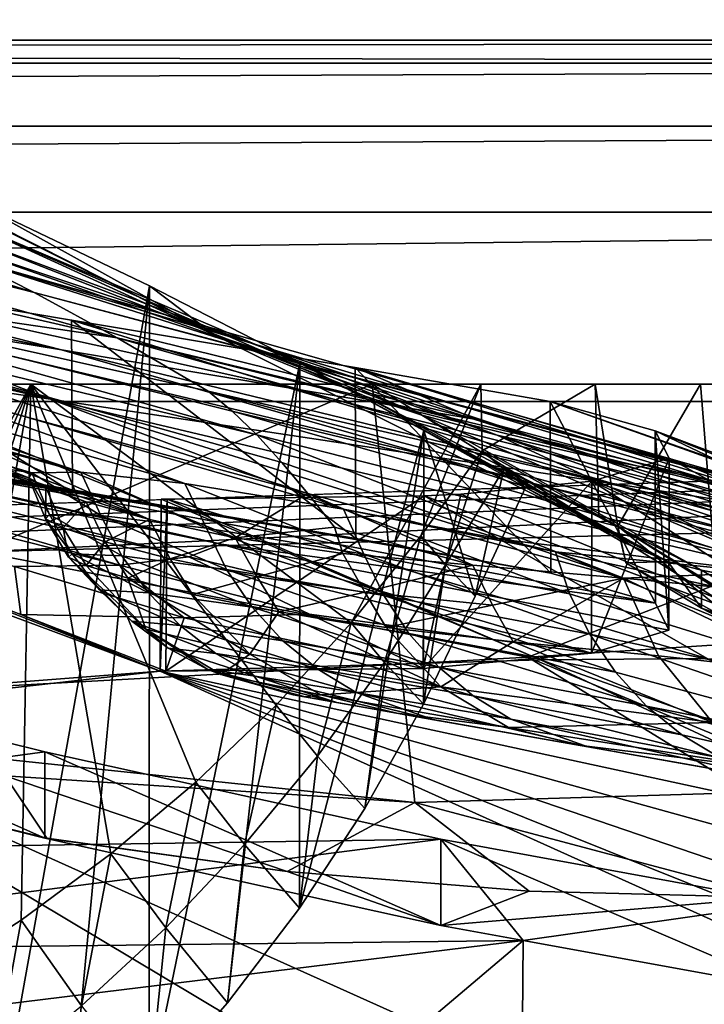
# Model space of a CAD drawing. Header units: metres. Extents: x 0 to 1004, y -708 to 0.
# Tile 94 of 118: x 760 to 800, y -87 to -30. Entities that reach past the tile are written whole.
import ezdxf

# ---------------------------------------------------------------- set-up
doc = ezdxf.new("R2010")
doc.units = ezdxf.units.M

msp = doc.modelspace()

# ---------------------------------------------------------------- linework, layer by layer
at = {"layer": 'top'}
for points in [[(987.022156, -4.297202, 2063.059814), (17.022282, -4.297202, 2063.059814), (953.022278, -31.297201, 2063.059814)], [(953.022278, -31.297201, 2063.059814), (17.022282, -4.297202, 2063.059814), (51.022282, -31.297201, 2063.059814)], [(987.022156, -4.297202, 163.059692), (51.022282, -31.297201, 163.059692), (17.022282, -4.297202, 163.059692)], [(953.022278, -31.297201, 163.059692), (51.022282, -31.297201, 163.059692), (987.022156, -4.297202, 163.059692)], [(953.022278, -31.297201, 2063.059814), (51.022282, -31.297201, 2063.059814), (948.022217, -32.636967, 2063.059814)], [(51.022282, -31.297201, 2063.059814), (56.022282, -32.636948, 2063.059814), (948.022217, -32.636967, 2063.059814)], [(51.022282, -31.297201, 163.059692), (953.022278, -31.297201, 163.059692), (56.022282, -32.636948, 163.059692)], [(953.022278, -31.297201, 163.059692), (948.022217, -32.636967, 163.059692), (56.022282, -32.636948, 163.059692)], [(717.441284, -32.29874, 1788.746826), (712.058899, -33.475651, 1720.82019), (760.910706, -45.967007, 1719.404785)], [(717.441284, -32.29874, 1788.746826), (760.910706, -45.967007, 1719.404785), (756.909912, -43.943707, 1787.032593)], [(948.022217, -32.636967, 2063.059814), (56.022282, -32.636948, 2063.059814), (59.682533, -36.297203, 2063.059814)], [(56.022282, -32.636948, 163.059692), (948.022217, -32.636967, 163.059692), (59.682533, -36.297203, 163.059692)], [(948.022217, -32.636967, 2063.059814), (59.682533, -36.297203, 2063.059814), (944.362, -36.297272, 2063.059814)], [(948.022217, -32.636967, 163.059692), (944.362, -36.297272, 163.059692), (59.682533, -36.297203, 163.059692)], [(709.432007, -35.651112, 1652.407471), (765.727905, -48.597263, 1651.354126), (712.058899, -33.475651, 1720.82019)], [(712.058899, -33.475651, 1720.82019), (765.727905, -48.597263, 1651.354126), (760.910706, -45.967007, 1719.404785)], [(746.243896, -35.762718, 1923.442993), (745.094238, -35.276363, 1923.057129), (771.400757, -48.435558, 1923.057129)], [(771.400757, -48.435558, 1923.057129), (745.094238, -35.276363, 1923.057129), (756.607178, -41.688202, 1888.990845)], [(709.432007, -35.651112, 1652.407471), (740.404114, -44.88121, 1583.197998), (765.727905, -48.597263, 1651.354126)], [(757.51178, -40.746387, 1927.94043), (746.243896, -35.762718, 1923.442993), (771.400757, -48.435558, 1923.057129)], [(59.682533, -36.297203, 2063.059814), (61.022282, -41.297203, 2063.059814), (944.362, -36.297272, 2063.059814)], [(59.682533, -36.297203, 163.059692), (944.362, -36.297272, 163.059692), (61.022282, -41.297203, 163.059692)], [(944.362, -36.297272, 2063.059814), (61.022282, -41.297203, 2063.059814), (943.022278, -41.297325, 2063.059814)], [(944.362, -36.297272, 163.059692), (943.022278, -41.297325, 163.059692), (61.022282, -41.297203, 163.059692)], [(718.063965, -40.163826, 1184.84082), (762.497375, -49.293964, 1133.013428), (748.242615, -46.954472, 1172.596802)], [(718.063965, -40.163826, 1184.84082), (741.610413, -43.977139, 1130.210693), (762.497375, -49.293964, 1133.013428)], [(757.51178, -40.746387, 1927.94043), (767.61676, -45.582615, 1933.354736), (757.502014, -101.787735, 1963.180786)], [(771.400757, -48.435558, 1923.057129), (767.61676, -45.582615, 1933.354736), (757.51178, -40.746387, 1927.94043)], [(61.022282, -41.297203, 2063.059814), (61.022282, -51.297203, 2063.059814), (943.022278, -41.297325, 2063.059814)], [(61.022282, -41.297203, 163.059692), (943.022278, -41.297325, 163.059692), (61.022282, -51.297203, 163.059692)], [(943.022278, -41.297325, 2063.059814), (61.022282, -51.297203, 2063.059814), (943.0224, -51.297203, 2063.059814)], [(943.022278, -41.297325, 163.059692), (943.0224, -51.297203, 163.059692), (61.022282, -51.297203, 163.059692)], [(755.897217, -42.32835, 1854.946777), (783.37793, -53.071621, 1853.910034), (756.607178, -41.688202, 1888.990845)], [(780.147888, -51.995384, 1888.391846), (771.400757, -48.435558, 1923.057129), (756.607178, -41.688202, 1888.990845)], [(783.37793, -53.071621, 1853.910034), (780.147888, -51.995384, 1888.391846), (756.607178, -41.688202, 1888.990845)], [(755.994507, -43.071709, 1820.951904), (787.800049, -54.248127, 1819.666382), (755.897217, -42.32835, 1854.946777)], [(787.800049, -54.248127, 1819.666382), (783.37793, -53.071621, 1853.910034), (755.897217, -42.32835, 1854.946777)], [(735.05719, -44.928917, 1212.714966), (761.858826, -52.156536, 1213.285645), (723.078674, -43.143353, 1253.334106)], [(761.858826, -52.156536, 1213.285645), (751.791199, -50.696526, 1253.903687), (723.078674, -43.143353, 1253.334106)], [(756.909912, -43.943707, 1787.032593), (793.411438, -55.526642, 1785.716309), (755.994507, -43.071709, 1820.951904)], [(793.411438, -55.526642, 1785.716309), (787.800049, -54.248127, 1819.666382), (755.994507, -43.071709, 1820.951904)], [(763.080444, -47.569607, 1074.731201), (741.610413, -43.977139, 1130.210693), (763.129517, -57.581982, 1074.585938)], [(763.129517, -57.581982, 1074.585938), (741.610413, -43.977139, 1130.210693), (741.66449, -54.001461, 1130.086304)], [(741.610413, -43.977139, 1130.210693), (775.685974, -51.495747, 1093.067871), (762.497375, -49.293964, 1133.013428)], [(741.610413, -43.977139, 1130.210693), (763.080444, -47.569607, 1074.731201), (775.685974, -51.495747, 1093.067871)], [(807.453247, -58.353043, 1718.626953), (800.206299, -56.892742, 1752.115479), (756.909912, -43.943707, 1787.032593)], [(800.206299, -56.892742, 1752.115479), (793.411438, -55.526642, 1785.716309), (756.909912, -43.943707, 1787.032593)], [(760.910706, -45.967007, 1719.404785), (807.453247, -58.353043, 1718.626953), (756.909912, -43.943707, 1787.032593)], [(761.858826, -52.156536, 1213.285645), (735.05719, -44.928917, 1212.714966), (748.242615, -46.954472, 1172.596802)], [(740.404114, -44.88121, 1583.197998), (771.017395, -51.70158, 1582.861694), (765.727905, -48.597263, 1651.354126)], [(772.414856, -52.854492, 1565.738892), (771.017395, -51.70158, 1582.861694), (740.404114, -44.88121, 1583.197998)], [(742.361572, -46.633362, 1548.88855), (773.843323, -54.224449, 1548.64856), (740.404114, -44.88121, 1583.197998)], [(740.404114, -44.88121, 1583.197998), (773.843323, -54.224449, 1548.64856), (772.414856, -52.854492, 1565.738892)], [(767.61676, -45.582615, 1933.354736), (762.702515, -97.285484, 1961.762451), (757.502014, -101.787735, 1963.180786)], [(762.702515, -97.285484, 1961.762451), (767.61676, -45.582615, 1933.354736), (767.587891, -92.429283, 1960.39209)], [(767.61676, -45.582615, 1933.354736), (776.344055, -50.067833, 1939.578003), (767.587891, -92.429283, 1960.39209)], [(776.344055, -50.067833, 1939.578003), (767.61676, -45.582615, 1933.354736), (771.400757, -48.435558, 1923.057129)], [(760.910706, -45.967007, 1719.404785), (765.727905, -48.597263, 1651.354126), (820.408936, -61.705971, 1650.949707)], [(760.910706, -45.967007, 1719.404785), (820.408936, -61.705971, 1650.949707), (807.453247, -58.353043, 1718.626953)], [(727.407227, -46.566498, 1377.620605), (760.779724, -56.451195, 1363.350952), (759.254089, -56.206722, 1377.620605)], [(734.442688, -47.939056, 1336.105835), (763.617065, -56.394814, 1323.249268), (727.407227, -46.566498, 1377.620605)], [(763.617065, -56.394814, 1323.249268), (760.779724, -56.451195, 1363.350952), (727.407227, -46.566498, 1377.620605)], [(773.843323, -54.224449, 1548.64856), (742.361572, -46.633362, 1548.88855), (775.304993, -55.840778, 1531.606323)], [(775.304993, -55.840778, 1531.606323), (742.361572, -46.633362, 1548.88855), (776.805237, -57.651718, 1514.609497)], [(742.361572, -46.633362, 1548.88855), (744.759827, -48.929192, 1514.677612), (776.805237, -57.651718, 1514.609497)], [(711.2771, -49.040684, 1064.451416), (763.129517, -57.581982, 1074.585938), (699.571045, -47.229668, 1103.389648)], [(763.129517, -57.581982, 1074.585938), (741.66449, -54.001461, 1130.086304), (699.571045, -47.229668, 1103.389648)], [(748.242615, -46.954472, 1172.596802), (762.497375, -49.293964, 1133.013428), (784.112244, -55.510082, 1133.190552)], [(784.112244, -55.510082, 1133.190552), (761.858826, -52.156536, 1213.285645), (748.242615, -46.954472, 1172.596802)], [(734.442688, -47.939056, 1336.105835), (742.611328, -49.302872, 1294.853638), (763.617065, -56.394814, 1323.249268)], [(779.555115, -50.326237, 1017.522827), (763.080444, -47.569607, 1074.731201), (779.595703, -60.265884, 1017.353943)], [(779.595703, -60.265884, 1017.353943), (763.080444, -47.569607, 1074.731201), (763.129517, -57.581982, 1074.585938)], [(763.080444, -47.569607, 1074.731201), (786.601196, -53.351181, 1052.348145), (775.685974, -51.495747, 1093.067871)], [(763.080444, -47.569607, 1074.731201), (779.555115, -50.326237, 1017.522827), (786.601196, -53.351181, 1052.348145)], [(765.727905, -48.597263, 1651.354126), (771.017395, -51.70158, 1582.861694), (801.338684, -58.688065, 1582.638794)], [(765.727905, -48.597263, 1651.354126), (826.119202, -63.470844, 1616.799805), (820.408936, -61.705971, 1650.949707)], [(765.727905, -48.597263, 1651.354126), (801.338684, -58.688065, 1582.638794), (826.119202, -63.470844, 1616.799805)], [(797.716309, -61.599205, 1923.057129), (776.344055, -50.067833, 1939.578003), (771.400757, -48.435558, 1923.057129)], [(797.716309, -61.599205, 1923.057129), (771.400757, -48.435558, 1923.057129), (780.147888, -51.995384, 1888.391846)], [(763.129517, -57.581982, 1074.585938), (711.2771, -49.040684, 1064.451416), (721.325439, -50.517731, 1024.996826)], [(776.805237, -57.651718, 1514.609497), (744.759827, -48.929192, 1514.677612), (772.578247, -60.217842, 1462.661743)], [(744.759827, -48.929192, 1514.677612), (767.598328, -59.145065, 1443.214478), (772.578247, -60.217842, 1462.661743)], [(767.598328, -59.145065, 1443.214478), (744.759827, -48.929192, 1514.677612), (747.628784, -51.554573, 1480.545166)], [(742.611328, -49.302872, 1294.853638), (769.665955, -57.066994, 1283.510132), (763.617065, -56.394814, 1323.249268)], [(742.611328, -49.302872, 1294.853638), (751.791199, -50.696526, 1253.903687), (769.665955, -57.066994, 1283.510132)], [(762.497375, -49.293964, 1133.013428), (794.503662, -57.067486, 1093.067627), (784.112244, -55.510082, 1133.190552)], [(762.497375, -49.293964, 1133.013428), (775.685974, -51.495747, 1093.067871), (794.503662, -57.067486, 1093.067627)], [(767.587891, -92.429283, 1960.39209), (776.344055, -50.067833, 1939.578003), (772.134888, -87.238998, 1959.083374)], [(776.344055, -50.067833, 1939.578003), (776.321167, -81.736237, 1957.849854), (772.134888, -87.238998, 1959.083374)], [(776.344055, -50.067833, 1939.578003), (783.538574, -53.976646, 1946.485718), (776.321167, -81.736237, 1957.849854)], [(797.716309, -61.599205, 1923.057129), (783.538574, -53.976646, 1946.485718), (776.344055, -50.067833, 1939.578003)], [(790.890869, -52.290176, 959.046448), (779.555115, -50.326237, 1017.522827), (790.918884, -62.276775, 958.859253)], [(790.918884, -62.276775, 958.859253), (779.555115, -50.326237, 1017.522827), (779.595703, -60.265884, 1017.353943)], [(779.555115, -50.326237, 1017.522827), (808.902405, -59.367256, 1012.84137), (786.601196, -53.351181, 1052.348145)], [(808.902405, -59.367256, 1012.84137), (779.555115, -50.326237, 1017.522827), (812.974304, -60.161057, 972.966064)], [(779.555115, -50.326237, 1017.522827), (790.890869, -52.290176, 959.046448), (812.974304, -60.161057, 972.966064)], [(779.595703, -60.265884, 1017.353943), (721.325439, -50.517731, 1024.996826), (729.685303, -51.72514, 985.123596)], [(779.595703, -60.265884, 1017.353943), (763.129517, -57.581982, 1074.585938), (721.325439, -50.517731, 1024.996826)], [(751.791199, -50.696526, 1253.903687), (778.881531, -58.553448, 1244.406616), (769.665955, -57.066994, 1283.510132)], [(761.858826, -52.156536, 1213.285645), (778.881531, -58.553448, 1244.406616), (751.791199, -50.696526, 1253.903687)], [(943.0224, -51.297203, 163.059692), (277.758484, -51.297203, 197.247162), (61.022282, -51.297203, 163.059692)], [(61.022282, -51.297203, 2063.059814), (549.258301, -51.297203, 2034.755859), (943.0224, -51.297203, 2063.059814)], [(318.295654, -51.297203, 203.297897), (277.758484, -51.297203, 197.247162), (943.0224, -51.297203, 163.059692)], [(358.151459, -51.297203, 212.02446), (318.295654, -51.297203, 203.297897), (943.0224, -51.297203, 163.059692)], [(397.064728, -51.297203, 223.321609), (358.151459, -51.297203, 212.02446), (943.0224, -51.297203, 163.059692)], [(443.377686, -51.297203, 236.582306), (397.064728, -51.297203, 223.321609), (943.0224, -51.297203, 163.059692)], [(943.0224, -51.297203, 163.059692), (490.952606, -51.297203, 246.445267), (443.377686, -51.297203, 236.582306)], [(539.405396, -51.297203, 252.752304), (490.952606, -51.297203, 246.445267), (943.0224, -51.297203, 163.059692)], [(588.328918, -51.297203, 255.404053), (539.405396, -51.297203, 252.752304), (943.0224, -51.297203, 163.059692)], [(549.258301, -51.297203, 2034.755859), (602.337036, -51.297203, 2034.728882), (943.0224, -51.297203, 2063.059814)], [(943.0224, -51.297203, 163.059692), (637.313232, -51.297203, 254.363144), (588.328918, -51.297203, 255.404053)], [(943.0224, -51.297203, 2063.059814), (602.337036, -51.297203, 2034.728882), (655.353516, -51.297203, 2032.160278)], [(685.947266, -51.297203, 249.653427), (637.313232, -51.297203, 254.363144), (943.0224, -51.297203, 163.059692)], [(655.353516, -51.297203, 2032.160278), (708.186218, -51.297203, 2027.056274), (943.0224, -51.297203, 2063.059814)], [(733.820923, -51.297203, 241.360825), (685.947266, -51.297203, 249.653427), (943.0224, -51.297203, 163.059692)], [(708.186218, -51.297203, 2027.056274), (737.240173, -94.204414, 2015.506226), (760.713928, -51.297203, 2019.428223)], [(708.186218, -51.297203, 2027.056274), (862.392761, -51.297203, 2038.440186), (943.0224, -51.297203, 2063.059814)], [(862.392761, -51.297203, 2038.440186), (708.186218, -51.297203, 2027.056274), (836.737122, -51.297203, 2031.672485)], [(708.186218, -51.297203, 2027.056274), (760.713928, -51.297203, 2019.428223), (836.737122, -51.297203, 2031.672485)], [(733.820923, -51.297203, 241.360825), (780.545044, -51.297203, 229.630814), (735.272705, -70.554436, 248.217865)], [(943.0224, -51.297203, 163.059692), (780.545044, -51.297203, 229.630814), (733.820923, -51.297203, 241.360825)], [(780.545044, -51.297203, 229.630814), (783.015381, -75.6007, 238.124619), (735.272705, -70.554436, 248.217865)], [(737.240173, -94.204414, 2015.506226), (743.235779, -91.824478, 2015.021729), (760.713928, -51.297203, 2019.428223)], [(760.713928, -51.297203, 2019.428223), (743.235779, -91.824478, 2015.021729), (749.069336, -89.060997, 2014.598511)], [(749.069336, -89.060997, 2014.598511), (754.715881, -85.92485, 2014.241577), (760.713928, -51.297203, 2019.428223)], [(754.715881, -85.92485, 2014.241577), (760.151123, -82.428772, 2013.955811), (760.713928, -51.297203, 2019.428223)], [(760.713928, -51.297203, 2019.428223), (760.151123, -82.428772, 2013.955811), (765.35144, -78.587074, 2013.746094)], [(765.35144, -78.587074, 2013.746094), (770.294189, -74.415947, 2013.617188), (760.713928, -51.297203, 2019.428223)], [(770.294189, -74.415947, 2013.617188), (774.957764, -69.933228, 2013.573486), (760.713928, -51.297203, 2019.428223)], [(760.713928, -51.297203, 2019.428223), (774.957764, -69.933228, 2013.573486), (779.321777, -65.158386, 2013.619019)], [(760.713928, -51.297203, 2019.428223), (779.321777, -65.158386, 2013.619019), (786.863586, -51.297203, 2015.060181)], [(836.737122, -51.297203, 2031.672485), (760.713928, -51.297203, 2019.428223), (811.779785, -51.297203, 2022.664429)], [(760.713928, -51.297203, 2019.428223), (799.624268, -51.297203, 2017.341675), (811.779785, -51.297203, 2022.664429)], [(760.713928, -51.297203, 2019.428223), (786.863586, -51.297203, 2015.060181), (799.624268, -51.297203, 2017.341675)], [(779.321777, -65.158386, 2013.619019), (783.367188, -60.112446, 2013.757446), (786.863586, -51.297203, 2015.060181)], [(783.015381, -75.6007, 238.124619), (780.545044, -51.297203, 229.630814), (817.914978, -74.55439, 229.076157)], [(780.545044, -51.297203, 229.630814), (816.19873, -51.297203, 220.787033), (817.914978, -74.55439, 229.076157)], [(816.19873, -51.297203, 220.787033), (780.545044, -51.297203, 229.630814), (943.0224, -51.297203, 163.059692)], [(786.863586, -51.297203, 2015.060181), (783.367188, -60.112446, 2013.757446), (786.941162, -55.153843, 2014.128418)], [(786.863586, -51.297203, 2015.060181), (786.941162, -55.153843, 2014.128418), (793.499023, -51.297203, 2015.060791)], [(786.863586, -51.297203, 2015.060181), (793.499023, -51.297203, 2015.060791), (799.624268, -51.297203, 2017.341675)], [(786.941162, -55.153843, 2014.128418), (793.717163, -58.921768, 2013.7323), (793.499023, -51.297203, 2015.060791)], [(793.499023, -51.297203, 2015.060791), (793.717163, -58.921768, 2013.7323), (794.824585, -59.538193, 2013.626343)], [(793.499023, -51.297203, 2015.060791), (794.824585, -59.538193, 2013.626343), (799.624268, -51.297203, 2017.341675)], [(794.824585, -59.538193, 2013.626343), (800.56604, -63.061146, 2015.491943), (799.624268, -51.297203, 2017.341675)], [(799.624268, -51.297203, 2017.341675), (800.56604, -63.061146, 2015.491943), (811.779785, -51.297203, 2022.664429)], [(790.918884, -62.276775, 958.859253), (729.685303, -51.72514, 985.123596), (736.333557, -52.755619, 944.93689)], [(790.918884, -62.276775, 958.859253), (779.595703, -60.265884, 1017.353943), (729.685303, -51.72514, 985.123596)], [(751.005249, -53.68557, 1446.27063), (767.598328, -59.145065, 1443.214478), (747.628784, -51.554573, 1480.545166)], [(771.017395, -51.70158, 1582.861694), (803.22406, -60.248592, 1565.545044), (801.338684, -58.688065, 1582.638794)], [(803.22406, -60.248592, 1565.545044), (771.017395, -51.70158, 1582.861694), (772.414856, -52.854492, 1565.738892)], [(775.685974, -51.495747, 1093.067871), (802.913025, -58.358707, 1052.348145), (794.503662, -57.067486, 1093.067627)], [(775.685974, -51.495747, 1093.067871), (786.601196, -53.351181, 1052.348145), (802.913025, -58.358707, 1052.348145)], [(799.686707, -62.090588, 1905.191284), (797.716309, -61.599205, 1923.057129), (780.147888, -51.995384, 1888.391846)], [(799.686707, -62.090588, 1905.191284), (780.147888, -51.995384, 1888.391846), (783.37793, -53.071621, 1853.910034)], [(805.285461, -62.432255, 1133.317383), (761.858826, -52.156536, 1213.285645), (784.112244, -55.510082, 1133.190552)], [(805.285461, -62.432255, 1133.317383), (788.027527, -60.302612, 1213.752441), (761.858826, -52.156536, 1213.285645)], [(788.027527, -60.302612, 1213.752441), (778.881531, -58.553448, 1244.406616), (761.858826, -52.156536, 1213.285645)], [(796.989136, -53.993275, 899.786133), (790.890869, -52.290176, 959.046448), (797.000977, -64.013077, 899.581177)], [(797.000977, -64.013077, 899.581177), (790.890869, -52.290176, 959.046448), (790.918884, -62.276775, 958.859253)], [(812.974304, -60.161057, 972.966064), (790.890869, -52.290176, 959.046448), (815.138672, -60.826324, 932.830017)], [(815.138672, -60.826324, 932.830017), (790.890869, -52.290176, 959.046448), (796.989136, -53.993275, 899.786133)], [(741.253906, -53.692429, 904.544983), (790.918884, -62.276775, 958.859253), (736.333557, -52.755619, 944.93689)], [(805.057922, -62.163986, 1548.503784), (803.22406, -60.248592, 1565.545044), (772.414856, -52.854492, 1565.738892)], [(773.843323, -54.224449, 1548.64856), (805.057922, -62.163986, 1548.503784), (772.414856, -52.854492, 1565.738892)], [(808.704651, -63.87117, 1851.678223), (783.37793, -53.071621, 1853.910034), (787.800049, -54.248127, 1819.666382)], [(808.704651, -63.87117, 1851.678223), (799.686707, -62.090588, 1905.191284), (783.37793, -53.071621, 1853.910034)], [(771.788513, -60.593124, 824.541199), (797.000977, -64.013077, 899.581177), (741.253906, -53.692429, 904.544983)], [(797.000977, -64.013077, 899.581177), (790.918884, -62.276775, 958.859253), (741.253906, -53.692429, 904.544983)], [(771.788513, -60.593124, 824.541199), (741.253906, -53.692429, 904.544983), (744.436707, -54.542381, 864.055786)], [(751.005249, -53.68557, 1446.27063), (754.881592, -55.133194, 1411.917114), (761.588684, -57.281834, 1403.522949)], [(761.588684, -57.281834, 1403.522949), (763.929626, -58.118324, 1423.473755), (751.005249, -53.68557, 1446.27063)], [(763.929626, -58.118324, 1423.473755), (767.598328, -59.145065, 1443.214478), (751.005249, -53.68557, 1446.27063)], [(786.601196, -53.351181, 1052.348145), (808.902405, -59.367256, 1012.84137), (802.913025, -58.358707, 1052.348145)], [(805.057922, -62.163986, 1548.503784), (773.843323, -54.224449, 1548.64856), (795.155518, -62.557411, 1518.440308)], [(795.155518, -62.557411, 1518.440308), (773.843323, -54.224449, 1548.64856), (775.304993, -55.840778, 1531.606323)], [(783.538574, -53.976646, 1946.485718), (780.125061, -75.944313, 1956.705322), (776.321167, -81.736237, 1957.849854)], [(783.538574, -53.976646, 1946.485718), (783.526184, -69.888634, 1955.662476), (780.125061, -75.944313, 1956.705322)], [(786.535828, -63.611874, 1954.724487), (783.526184, -69.888634, 1955.662476), (783.538574, -53.976646, 1946.485718)], [(789.45343, -57.3004, 1953.801392), (786.535828, -63.611874, 1954.724487), (783.538574, -53.976646, 1946.485718)], [(789.45343, -57.3004, 1953.801392), (783.538574, -53.976646, 1946.485718), (797.716309, -61.599205, 1923.057129)], [(810.511719, -61.282627, 1785.20874), (787.800049, -54.248127, 1819.666382), (793.411438, -55.526642, 1785.716309)], [(820.780945, -65.836235, 1804.11438), (787.800049, -54.248127, 1819.666382), (810.511719, -61.282627, 1785.20874)], [(820.780945, -65.836235, 1804.11438), (808.704651, -63.87117, 1851.678223), (787.800049, -54.248127, 1819.666382)], [(797.799133, -55.583595, 840.215332), (796.989136, -53.993275, 899.786133), (797.791748, -65.586647, 839.992737)], [(797.791748, -65.586647, 839.992737), (796.989136, -53.993275, 899.786133), (797.000977, -64.013077, 899.581177)], [(797.799133, -55.583595, 840.215332), (813.679321, -61.955173, 852.218384), (796.989136, -53.993275, 899.786133)], [(813.679321, -61.955173, 852.218384), (815.392517, -61.432545, 892.542175), (796.989136, -53.993275, 899.786133)], [(796.989136, -53.993275, 899.786133), (815.392517, -61.432545, 892.542175), (815.138672, -60.826324, 932.830017)], [(771.788513, -60.593124, 824.541199), (744.436707, -54.542381, 864.055786), (745.879944, -55.283981, 823.579956)], [(768.21875, -67.975395, 662.96106), (734.570801, -55.455761, 663.290466), (408.947021, -95.601303, 662.239807)], [(734.570801, -55.455761, 663.290466), (768.21875, -67.975395, 662.96106), (751.681519, -61.485157, 664.055603)], [(745.879944, -55.283981, 823.579956), (745.590942, -55.866978, 783.22937), (769.885498, -61.315819, 783.922974)], [(769.885498, -61.315819, 783.922974), (771.788513, -60.593124, 824.541199), (745.879944, -55.283981, 823.579956)], [(754.881592, -55.133194, 1411.917114), (760.587891, -56.728645, 1383.452637), (761.588684, -57.281834, 1403.522949)], [(754.881592, -55.133194, 1411.917114), (759.254089, -56.206722, 1377.620605), (760.587891, -56.728645, 1383.452637)], [(786.941162, -55.153843, 2014.128418), (783.367188, -60.112446, 2013.757446), (784.799622, -61.797253, 1984.22937)], [(788.196777, -56.226685, 1983.977295), (786.941162, -55.153843, 2014.128418), (784.799622, -61.797253, 1984.22937)], [(786.941162, -55.153843, 2014.128418), (788.196777, -56.226685, 1983.977295), (793.717163, -58.921768, 2013.7323)], [(743.591064, -56.202286, 743.115723), (765.866699, -61.798752, 743.548645), (745.590942, -55.866978, 783.22937)], [(745.590942, -55.866978, 783.22937), (765.866699, -61.798752, 743.548645), (769.885498, -61.315819, 783.922974)], [(776.805237, -57.651718, 1514.609497), (795.155518, -62.557411, 1518.440308), (775.304993, -55.840778, 1531.606323)], [(784.112244, -55.510082, 1133.190552), (794.503662, -57.067486, 1093.067627), (813.042725, -63.19453, 1093.053711)], [(813.042725, -63.19453, 1093.053711), (805.285461, -62.432255, 1133.317383), (784.112244, -55.510082, 1133.190552)], [(793.313293, -56.917015, 780.801819), (797.799133, -55.583595, 840.215332), (793.284607, -66.923149, 780.563843)], [(793.284607, -66.923149, 780.563843), (797.799133, -55.583595, 840.215332), (797.791748, -65.586647, 839.992737)], [(793.313293, -56.917015, 780.801819), (810.016663, -62.372509, 811.969238), (797.799133, -55.583595, 840.215332)], [(819.908936, -62.827682, 1751.761719), (793.411438, -55.526642, 1785.716309), (800.206299, -56.892742, 1752.115479)], [(819.908936, -62.827682, 1751.761719), (810.511719, -61.282627, 1785.20874), (793.411438, -55.526642, 1785.716309)], [(810.016663, -62.372509, 811.969238), (813.679321, -61.955173, 852.218384), (797.799133, -55.583595, 840.215332)], [(743.591064, -56.202286, 743.115723), (759.768005, -61.8899, 703.548523), (765.866699, -61.798752, 743.548645)], [(759.254089, -56.206722, 1377.620605), (760.779724, -56.451195, 1363.350952), (760.587891, -56.728645, 1383.452637)], [(760.587891, -56.728645, 1383.452637), (760.779724, -56.451195, 1363.350952), (761.805115, -58.871666, 1361.850342)], [(760.779724, -56.451195, 1363.350952), (763.617065, -56.394814, 1323.249268), (764.77301, -58.914837, 1321.369629)], [(761.805115, -58.871666, 1361.850342), (760.779724, -56.451195, 1363.350952), (764.77301, -58.914837, 1321.369629)], [(764.77301, -58.914837, 1321.369629), (763.617065, -56.394814, 1323.249268), (770.914978, -59.66568, 1281.870605)], [(763.617065, -56.394814, 1323.249268), (769.665955, -57.066994, 1283.510132), (770.914978, -59.66568, 1281.870605)], [(784.799622, -61.797253, 1984.22937), (786.535828, -63.611874, 1954.724487), (788.196777, -56.226685, 1983.977295)], [(786.535828, -63.611874, 1954.724487), (789.45343, -57.3004, 1953.801392), (788.196777, -56.226685, 1983.977295)], [(788.196777, -56.226685, 1983.977295), (794.824585, -59.538193, 2013.626343), (793.717163, -58.921768, 2013.7323)], [(794.824585, -59.538193, 2013.626343), (788.196777, -56.226685, 1983.977295), (794.998047, -60.414738, 1968.671021)], [(788.196777, -56.226685, 1983.977295), (789.45343, -57.3004, 1953.801392), (794.998047, -60.414738, 1968.671021)], [(761.588684, -57.281834, 1403.522949), (760.587891, -56.728645, 1383.452637), (761.573792, -59.107494, 1382.483154)], [(761.573792, -59.107494, 1382.483154), (760.587891, -56.728645, 1383.452637), (761.805115, -58.871666, 1361.850342)], [(770.914978, -59.66568, 1281.870605), (769.665955, -57.066994, 1283.510132), (780.063293, -61.16893, 1243.535156)], [(769.665955, -57.066994, 1283.510132), (778.881531, -58.553448, 1244.406616), (780.063293, -61.16893, 1243.535156)], [(785.690552, -57.68528, 732.452759), (793.313293, -56.917015, 780.801819), (783.511902, -67.803291, 721.762634)], [(783.511902, -67.803291, 721.762634), (793.313293, -56.917015, 780.801819), (793.284607, -66.923149, 780.563843)], [(793.313293, -56.917015, 780.801819), (785.690552, -57.68528, 732.452759), (810.209473, -67.669052, 732.452759)], [(810.209473, -67.669052, 732.452759), (818.689697, -68.53994, 771.273438), (793.313293, -56.917015, 780.801819)], [(818.689697, -68.53994, 771.273438), (810.016663, -62.372509, 811.969238), (793.313293, -56.917015, 780.801819)], [(794.503662, -57.067486, 1093.067627), (819.103577, -63.779926, 1052.348145), (813.042725, -63.19453, 1093.053711)], [(794.503662, -57.067486, 1093.067627), (802.913025, -58.358707, 1052.348145), (819.103577, -63.779926, 1052.348145)], [(762.599976, -59.630737, 1403.303833), (761.588684, -57.281834, 1403.522949), (761.573792, -59.107494, 1382.483154)], [(763.929626, -58.118324, 1423.473755), (761.588684, -57.281834, 1403.522949), (762.599976, -59.630737, 1403.303833)], [(768.630127, -57.975071, 664.318176), (783.565247, -57.779778, 722.013611), (768.549927, -67.975311, 664.056641)], [(783.565247, -57.779778, 722.013611), (783.511902, -67.803291, 721.762634), (768.549927, -67.975311, 664.056641)], [(783.565247, -57.779778, 722.013611), (768.630127, -57.975071, 664.318176), (800.000366, -67.228729, 697.49408)], [(776.805237, -57.651718, 1514.609497), (772.578247, -60.217842, 1462.661743), (778.349548, -59.602291, 1497.650635)], [(778.349548, -59.602291, 1497.650635), (786.387939, -61.812653, 1500.363037), (776.805237, -57.651718, 1514.609497)], [(786.387939, -61.812653, 1500.363037), (795.155518, -62.557411, 1518.440308), (776.805237, -57.651718, 1514.609497)], [(783.565247, -57.779778, 722.013611), (785.690552, -57.68528, 732.452759), (783.511902, -67.803291, 721.762634)], [(785.690552, -57.68528, 732.452759), (783.565247, -57.779778, 722.013611), (810.209473, -67.669052, 732.452759)], [(783.565247, -57.779778, 722.013611), (800.000366, -67.228729, 697.49408), (810.209473, -67.669052, 732.452759)], [(794.998047, -60.414738, 1968.671021), (789.45343, -57.3004, 1953.801392), (797.716309, -61.599205, 1923.057129)], [(765.036377, -60.441742, 1423.728882), (763.929626, -58.118324, 1423.473755), (762.599976, -59.630737, 1403.303833)], [(767.598328, -59.145065, 1443.214478), (763.929626, -58.118324, 1423.473755), (765.036377, -60.441742, 1423.728882)], [(768.293518, -57.97612, 663.22467), (768.630127, -57.975071, 664.318176), (768.21875, -67.975395, 662.96106)], [(768.630127, -57.975071, 664.318176), (768.549927, -67.975311, 664.056641), (768.21875, -67.975395, 662.96106)], [(768.21875, -67.975395, 662.96106), (790.320801, -67.302071, 662.980286), (768.293518, -57.97612, 663.22467)], [(768.630127, -57.975071, 664.318176), (768.293518, -57.97612, 663.22467), (790.320801, -67.302071, 662.980286)], [(768.630127, -57.975071, 664.318176), (790.320801, -67.302071, 662.980286), (800.000366, -67.228729, 697.49408)], [(761.805115, -58.871666, 1361.850342), (763.105896, -61.15377, 1362.023926), (761.573792, -59.107494, 1382.483154)], [(764.77301, -58.914837, 1321.369629), (766.009033, -61.265743, 1321.799438), (761.805115, -58.871666, 1361.850342)], [(766.009033, -61.265743, 1321.799438), (763.105896, -61.15377, 1362.023926), (761.805115, -58.871666, 1361.850342)], [(770.914978, -59.66568, 1281.870605), (772.090698, -62.058434, 1282.41394), (764.77301, -58.914837, 1321.369629)], [(772.090698, -62.058434, 1282.41394), (766.009033, -61.265743, 1321.799438), (764.77301, -58.914837, 1321.369629)], [(780.063293, -61.16893, 1243.535156), (778.881531, -58.553448, 1244.406616), (792.016357, -63.46743, 1206.520142)], [(778.881531, -58.553448, 1244.406616), (791.189514, -61.03545, 1206.216675), (792.016357, -63.46743, 1206.520142)], [(791.189514, -61.03545, 1206.216675), (778.881531, -58.553448, 1244.406616), (788.027527, -60.302612, 1213.752441)], [(763.105896, -61.15377, 1362.023926), (762.89563, -61.34824, 1382.452271), (761.573792, -59.107494, 1382.483154)], [(761.573792, -59.107494, 1382.483154), (762.89563, -61.34824, 1382.452271), (762.599976, -59.630737, 1403.303833)], [(768.814209, -61.438858, 1443.690063), (767.598328, -59.145065, 1443.214478), (765.036377, -60.441742, 1423.728882)], [(772.578247, -60.217842, 1462.661743), (767.598328, -59.145065, 1443.214478), (768.814209, -61.438858, 1443.690063)], [(762.89563, -61.34824, 1382.452271), (763.922668, -61.819164, 1403.027344), (762.599976, -59.630737, 1403.303833)], [(762.599976, -59.630737, 1403.303833), (763.922668, -61.819164, 1403.027344), (765.036377, -60.441742, 1423.728882)], [(780.063293, -61.16893, 1243.535156), (781.214172, -63.570755, 1244.071899), (770.914978, -59.66568, 1281.870605)], [(781.214172, -63.570755, 1244.071899), (772.090698, -62.058434, 1282.41394), (770.914978, -59.66568, 1281.870605)], [(772.578247, -60.217842, 1462.661743), (778.850159, -61.120083, 1481.739746), (778.349548, -59.602291, 1497.650635)], [(778.349548, -59.602291, 1497.650635), (778.850159, -61.120083, 1481.739746), (786.387939, -61.812653, 1500.363037)], [(800.56604, -63.061146, 2015.491943), (794.824585, -59.538193, 2013.626343), (809.478699, -68.825943, 1960.049561)], [(809.478699, -68.825943, 1960.049561), (794.824585, -59.538193, 2013.626343), (802.234253, -65.528801, 1959.880737)], [(794.824585, -59.538193, 2013.626343), (795.286743, -61.681187, 1959.304321), (802.234253, -65.528801, 1959.880737)], [(795.286743, -61.681187, 1959.304321), (794.824585, -59.538193, 2013.626343), (794.998047, -60.414738, 1968.671021)], [(763.922668, -61.819164, 1403.027344), (766.344299, -62.569534, 1423.268555), (765.036377, -60.441742, 1423.728882)], [(765.036377, -60.441742, 1423.728882), (766.344299, -62.569534, 1423.268555), (768.814209, -61.438858, 1443.690063)], [(773.865479, -62.482124, 1463.13623), (772.578247, -60.217842, 1462.661743), (768.814209, -61.438858, 1443.690063)], [(793.284607, -66.923149, 780.563843), (771.788513, -60.593124, 824.541199), (769.885498, -61.315819, 783.922974)], [(793.284607, -66.923149, 780.563843), (797.791748, -65.586647, 839.992737), (771.788513, -60.593124, 824.541199)], [(797.791748, -65.586647, 839.992737), (797.000977, -64.013077, 899.581177), (771.788513, -60.593124, 824.541199)], [(778.850159, -61.120083, 1481.739746), (772.578247, -60.217842, 1462.661743), (773.865479, -62.482124, 1463.13623)], [(783.367188, -60.112446, 2013.757446), (779.321777, -65.158386, 2013.619019), (781.264771, -67.472427, 1984.626709)], [(784.799622, -61.797253, 1984.22937), (783.367188, -60.112446, 2013.757446), (781.264771, -67.472427, 1984.626709)], [(791.189514, -61.03545, 1206.216675), (788.027527, -60.302612, 1213.752441), (805.285461, -62.432255, 1133.317383)], [(797.716309, -61.599205, 1923.057129), (795.286743, -61.681187, 1959.304321), (794.998047, -60.414738, 1968.671021)], [(763.105896, -61.15377, 1362.023926), (764.708923, -63.231319, 1362.214111), (762.89563, -61.34824, 1382.452271)], [(766.009033, -61.265743, 1321.799438), (767.556396, -63.413136, 1322.278198), (763.105896, -61.15377, 1362.023926)], [(767.556396, -63.413136, 1322.278198), (764.708923, -63.231319, 1362.214111), (763.105896, -61.15377, 1362.023926)], [(780.123352, -63.380428, 1482.029907), (778.850159, -61.120083, 1481.739746), (773.865479, -62.482124, 1463.13623)], [(786.387939, -61.812653, 1500.363037), (778.850159, -61.120083, 1481.739746), (780.123352, -63.380428, 1482.029907)], [(792.016357, -63.46743, 1206.520142), (793.18457, -65.824219, 1206.948975), (780.063293, -61.16893, 1243.535156)], [(793.18457, -65.824219, 1206.948975), (781.214172, -63.570755, 1244.071899), (780.063293, -61.16893, 1243.535156)], [(813.463928, -70.137291, 1150.850708), (792.016357, -63.46743, 1206.520142), (791.189514, -61.03545, 1206.216675)], [(791.189514, -61.03545, 1206.216675), (811.517029, -65.479988, 1149.557251), (813.463928, -70.137291, 1150.850708)], [(811.517029, -65.479988, 1149.557251), (791.189514, -61.03545, 1206.216675), (805.285461, -62.432255, 1133.317383)], [(751.681519, -61.485157, 664.055603), (760.122925, -64.668602, 664.056091), (759.768005, -61.8899, 703.548523)], [(751.681519, -61.485157, 664.055603), (768.21875, -67.975395, 662.96106), (760.122925, -64.668602, 664.056091)], [(764.708923, -63.231319, 1362.214111), (766.583496, -65.065735, 1362.417603), (762.89563, -61.34824, 1382.452271)], [(762.89563, -61.34824, 1382.452271), (766.583496, -65.065735, 1362.417603), (767.397827, -65.535568, 1402.401001)], [(763.922668, -61.819164, 1403.027344), (762.89563, -61.34824, 1382.452271), (767.397827, -65.535568, 1402.401001)], [(769.885498, -61.315819, 783.922974), (765.866699, -61.798752, 743.548645), (776.902527, -64.657761, 743.788757)], [(772.090698, -62.058434, 1282.41394), (773.580566, -64.249062, 1283.033447), (766.009033, -61.265743, 1321.799438)], [(773.580566, -64.249062, 1283.033447), (767.556396, -63.413136, 1322.278198), (766.009033, -61.265743, 1321.799438)], [(766.344299, -62.569534, 1423.268555), (770.100098, -63.510624, 1443.103638), (768.814209, -61.438858, 1443.690063)], [(768.814209, -61.438858, 1443.690063), (770.100098, -63.510624, 1443.103638), (773.865479, -62.482124, 1463.13623)], [(776.902527, -64.657761, 743.788757), (793.284607, -66.923149, 780.563843), (769.885498, -61.315819, 783.922974)], [(799.686646, -64.306244, 1905.191406), (795.286743, -61.681187, 1959.304321), (797.716309, -61.599205, 1923.057129)], [(802.234253, -65.528801, 1959.880737), (795.286743, -61.681187, 1959.304321), (805.269592, -67.202644, 1917.502441)], [(795.286743, -61.681187, 1959.304321), (799.686646, -64.306244, 1905.191406), (805.269592, -67.202644, 1917.502441)], [(799.686707, -62.090588, 1905.191284), (799.686646, -64.306244, 1905.191406), (797.716309, -61.599205, 1923.057129)], [(759.768005, -61.8899, 703.548523), (769.625671, -64.874687, 703.659607), (765.866699, -61.798752, 743.548645)], [(759.768005, -61.8899, 703.548523), (760.122925, -64.668602, 664.056091), (769.625671, -64.874687, 703.659607)], [(766.344299, -62.569534, 1423.268555), (763.922668, -61.819164, 1403.027344), (767.397827, -65.535568, 1402.401001)], [(765.866699, -61.798752, 743.548645), (769.625671, -64.874687, 703.659607), (776.902527, -64.657761, 743.788757)], [(781.214172, -63.570755, 1244.071899), (782.675964, -65.772049, 1244.705933), (772.090698, -62.058434, 1282.41394)], [(782.675964, -65.772049, 1244.705933), (773.580566, -64.249062, 1283.033447), (772.090698, -62.058434, 1282.41394)], [(787.533569, -64.12368, 1500.325317), (786.387939, -61.812653, 1500.363037), (780.123352, -63.380428, 1482.029907)], [(781.264771, -67.472427, 1984.626709), (783.526184, -69.888634, 1955.662476), (784.799622, -61.797253, 1984.22937)], [(783.526184, -69.888634, 1955.662476), (786.535828, -63.611874, 1954.724487), (784.799622, -61.797253, 1984.22937)], [(795.155518, -62.557411, 1518.440308), (786.387939, -61.812653, 1500.363037), (787.533569, -64.12368, 1500.325317)], [(812.086975, -64.198402, 1546.687256), (805.057922, -62.163986, 1548.503784), (795.155518, -62.557411, 1518.440308)], [(808.704651, -67.384186, 1851.678101), (799.686646, -64.306244, 1905.191406), (799.686707, -62.090588, 1905.191284)], [(808.704651, -63.87117, 1851.678223), (808.704651, -67.384186, 1851.678101), (799.686707, -62.090588, 1905.191284)], [(767.397827, -65.535568, 1402.401001), (773.431824, -66.979866, 1441.75), (766.344299, -62.569534, 1423.268555)], [(773.431824, -66.979866, 1441.75), (770.100098, -63.510624, 1443.103638), (766.344299, -62.569534, 1423.268555)], [(770.100098, -63.510624, 1443.103638), (775.125732, -64.521736, 1462.477295), (773.865479, -62.482124, 1463.13623)], [(773.865479, -62.482124, 1463.13623), (775.125732, -64.521736, 1462.477295), (780.123352, -63.380428, 1482.029907)], [(788.731445, -66.253532, 1499.65918), (795.155518, -62.557411, 1518.440308), (787.533569, -64.12368, 1500.325317)], [(788.731445, -66.253532, 1499.65918), (797.182983, -67.076065, 1517.372437), (795.155518, -62.557411, 1518.440308)], [(812.086975, -64.198402, 1546.687256), (795.155518, -62.557411, 1518.440308), (806.846008, -68.145851, 1534.200317)], [(795.155518, -62.557411, 1518.440308), (797.182983, -67.076065, 1517.372437), (806.846008, -68.145851, 1534.200317)], [(767.556396, -63.413136, 1322.278198), (769.385132, -65.316391, 1322.796875), (764.708923, -63.231319, 1362.214111)], [(769.385132, -65.316391, 1322.796875), (766.583496, -65.065735, 1362.417603), (764.708923, -63.231319, 1362.214111)], [(773.580566, -64.249062, 1283.033447), (775.355286, -66.195381, 1283.717041), (767.556396, -63.413136, 1322.278198)], [(775.355286, -66.195381, 1283.717041), (769.385132, -65.316391, 1322.796875), (767.556396, -63.413136, 1322.278198)], [(775.125732, -64.521736, 1462.477295), (781.353271, -65.438835, 1481.348022), (780.123352, -63.380428, 1482.029907)], [(780.123352, -63.380428, 1482.029907), (781.353271, -65.438835, 1481.348022), (787.533569, -64.12368, 1500.325317)], [(793.18457, -65.824219, 1206.948975), (792.016357, -63.46743, 1206.520142), (813.463928, -70.137291, 1150.850708)], [(770.100098, -63.510624, 1443.103638), (773.431824, -66.979866, 1441.75), (775.125732, -64.521736, 1462.477295)], [(793.18457, -65.824219, 1206.948975), (794.684082, -68.025955, 1207.499268), (781.214172, -63.570755, 1244.071899)], [(794.684082, -68.025955, 1207.499268), (782.675964, -65.772049, 1244.705933), (781.214172, -63.570755, 1244.071899)], [(775.125732, -64.521736, 1462.477295), (773.431824, -66.979866, 1441.75), (784.529236, -68.88324, 1479.704956)], [(782.675964, -65.772049, 1244.705933), (784.419556, -67.729729, 1245.424561), (773.580566, -64.249062, 1283.033447)], [(784.419556, -67.729729, 1245.424561), (775.355286, -66.195381, 1283.717041), (773.580566, -64.249062, 1283.033447)], [(781.353271, -65.438835, 1481.348022), (775.125732, -64.521736, 1462.477295), (784.529236, -68.88324, 1479.704956)], [(781.353271, -65.438835, 1481.348022), (788.731445, -66.253532, 1499.65918), (787.533569, -64.12368, 1500.325317)], [(805.269592, -67.202644, 1917.502441), (799.686646, -64.306244, 1905.191406), (811.062561, -69.089912, 1875.411743)], [(799.686646, -64.306244, 1905.191406), (808.704651, -67.384186, 1851.678101), (811.062561, -69.089912, 1875.411743)], [(760.122925, -64.668602, 664.056091), (768.549927, -67.975311, 664.056641), (769.625671, -64.874687, 703.659607)], [(768.21875, -67.975395, 662.96106), (768.549927, -67.975311, 664.056641), (760.122925, -64.668602, 664.056091)], [(766.583496, -65.065735, 1362.417603), (768.695129, -66.622314, 1362.630493), (767.397827, -65.535568, 1402.401001)], [(769.385132, -65.316391, 1322.796875), (771.461121, -66.938751, 1323.345459), (766.583496, -65.065735, 1362.417603)], [(771.461121, -66.938751, 1323.345459), (768.695129, -66.622314, 1362.630493), (766.583496, -65.065735, 1362.417603)], [(769.625671, -64.874687, 703.659607), (768.549927, -67.975311, 664.056641), (783.511902, -67.803291, 721.762634)], [(769.625671, -64.874687, 703.659607), (783.511902, -67.803291, 721.762634), (776.902527, -64.657761, 743.788757)], [(779.321777, -65.158386, 2013.619019), (774.957764, -69.933228, 2013.573486), (777.372559, -72.899605, 1985.123413)], [(783.511902, -67.803291, 721.762634), (793.284607, -66.923149, 780.563843), (776.902527, -64.657761, 743.788757)], [(781.264771, -67.472427, 1984.626709), (779.321777, -65.158386, 2013.619019), (777.372559, -72.899605, 1985.123413)], [(773.431824, -66.979866, 1441.75), (767.397827, -65.535568, 1402.401001), (771.753113, -68.151367, 1401.716553)], [(771.753113, -68.151367, 1401.716553), (767.397827, -65.535568, 1402.401001), (770.999146, -67.87117, 1362.848389)], [(767.397827, -65.535568, 1402.401001), (768.695129, -66.622314, 1362.630493), (770.999146, -67.87117, 1362.848389)], [(775.355286, -66.195381, 1283.717041), (777.381348, -67.859055, 1284.451782), (769.385132, -65.316391, 1322.796875)], [(777.381348, -67.859055, 1284.451782), (771.461121, -66.938751, 1323.345459), (769.385132, -65.316391, 1322.796875)], [(781.353271, -65.438835, 1481.348022), (784.529236, -68.88324, 1479.704956), (788.731445, -66.253532, 1499.65918)], [(794.684082, -68.025955, 1207.499268), (796.483276, -69.99588, 1208.159668), (782.675964, -65.772049, 1244.705933)], [(796.483276, -69.99588, 1208.159668), (784.419556, -67.729729, 1245.424561), (782.675964, -65.772049, 1244.705933)], [(735.897583, -66.305794, 344.30423), (761.518921, -72.662315, 438.370239), (716.330383, -78.75489, 437.231415)], [(761.518921, -72.662315, 438.370239), (735.897583, -66.305794, 344.30423), (761.518921, -77.662315, 438.370239)], [(735.897583, -66.305794, 344.30423), (735.897583, -71.305794, 344.30423), (761.518921, -77.662315, 438.370239)], [(784.419556, -67.729729, 1245.424561), (786.411743, -69.404488, 1246.213989), (775.355286, -66.195381, 1283.717041)], [(786.411743, -69.404488, 1246.213989), (777.381348, -67.859055, 1284.451782), (775.355286, -66.195381, 1283.717041)], [(784.529236, -68.88324, 1479.704956), (800.325684, -70.951729, 1515.717285), (788.731445, -66.253532, 1499.65918)], [(800.325684, -70.951729, 1515.717285), (797.182983, -67.076065, 1517.372437), (788.731445, -66.253532, 1499.65918)], [(794.684082, -68.025955, 1207.499268), (793.18457, -65.824219, 1206.948975), (816.977905, -74.04673, 1151.304932)], [(816.977905, -74.04673, 1151.304932), (793.18457, -65.824219, 1206.948975), (813.463928, -70.137291, 1150.850708)], [(770.999146, -67.87117, 1362.848389), (768.695129, -66.622314, 1362.630493), (773.739868, -68.248619, 1323.912598)], [(768.695129, -66.622314, 1362.630493), (771.461121, -66.938751, 1323.345459), (773.739868, -68.248619, 1323.912598)], [(773.739868, -68.248619, 1323.912598), (771.461121, -66.938751, 1323.345459), (779.614746, -69.207268, 1285.221924)], [(771.461121, -66.938751, 1323.345459), (777.381348, -67.859055, 1284.451782), (779.614746, -69.207268, 1285.221924)], [(811.989807, -77.432091, 662.715027), (790.320801, -67.302071, 662.980286), (768.21875, -67.975395, 662.96106)], [(777.563232, -69.349686, 1440.240356), (773.431824, -66.979866, 1441.75), (771.753113, -68.151367, 1401.716553)], [(784.529236, -68.88324, 1479.704956), (773.431824, -66.979866, 1441.75), (777.563232, -69.349686, 1440.240356)], [(777.372559, -72.899605, 1985.123413), (780.125061, -75.944313, 1956.705322), (781.264771, -67.472427, 1984.626709)], [(780.125061, -75.944313, 1956.705322), (783.526184, -69.888634, 1955.662476), (781.264771, -67.472427, 1984.626709)], [(800.000366, -67.228729, 697.49408), (790.320801, -67.302071, 662.980286), (817.242554, -76.843262, 679.984497)], [(790.320801, -67.302071, 662.980286), (811.989807, -77.432091, 662.715027), (817.242554, -76.843262, 679.984497)], [(806.846008, -68.145851, 1534.200317), (797.182983, -67.076065, 1517.372437), (800.325684, -70.951729, 1515.717285)], [(442.323639, -104.741089, 662.000549), (768.21875, -67.975395, 662.96106), (408.947021, -95.601303, 662.239807)], [(811.438538, -87.446632, 662.452759), (768.21875, -67.975395, 662.96106), (442.323639, -104.741089, 662.000549)], [(811.438538, -87.446632, 662.452759), (810.566895, -84.976723, 662.517456), (768.21875, -67.975395, 662.96106)], [(810.566895, -84.976723, 662.517456), (810.366882, -82.365242, 662.585815), (768.21875, -67.975395, 662.96106)], [(768.21875, -67.975395, 662.96106), (810.366882, -82.365242, 662.585815), (810.852295, -79.791481, 662.653198)], [(810.852295, -79.791481, 662.653198), (811.989807, -77.432091, 662.715027), (768.21875, -67.975395, 662.96106)], [(773.739868, -68.248619, 1323.912598), (778.485901, -69.791786, 1327.200928), (770.999146, -67.87117, 1362.848389)], [(778.485901, -69.791786, 1327.200928), (775.954102, -69.345352, 1364.810303), (770.999146, -67.87117, 1362.848389)], [(770.999146, -67.87117, 1362.848389), (775.954102, -69.345352, 1364.810303), (771.753113, -68.151367, 1401.716553)], [(779.614746, -69.207268, 1285.221924), (777.381348, -67.859055, 1284.451782), (788.608643, -70.762924, 1247.057129)], [(777.381348, -67.859055, 1284.451782), (786.411743, -69.404488, 1246.213989), (788.608643, -70.762924, 1247.057129)], [(796.483276, -69.99588, 1208.159668), (798.530273, -71.668571, 1208.910889), (784.419556, -67.729729, 1245.424561)], [(798.530273, -71.668571, 1208.910889), (786.411743, -69.404488, 1246.213989), (784.419556, -67.729729, 1245.424561)], [(796.483276, -69.99588, 1208.159668), (794.684082, -68.025955, 1207.499268), (816.977905, -74.04673, 1151.304932)], [(775.954102, -69.345352, 1364.810303), (776.644592, -69.46711, 1401.004639), (771.753113, -68.151367, 1401.716553)], [(771.753113, -68.151367, 1401.716553), (776.644592, -69.46711, 1401.004639), (777.563232, -69.349686, 1440.240356)], [(779.614746, -69.207268, 1285.221924), (784.126648, -70.786392, 1288.855591), (773.739868, -68.248619, 1323.912598)], [(784.126648, -70.786392, 1288.855591), (778.485901, -69.791786, 1327.200928), (773.739868, -68.248619, 1323.912598)], [(788.45929, -71.23629, 1477.791626), (784.529236, -68.88324, 1479.704956), (777.563232, -69.349686, 1440.240356)], [(788.608643, -70.762924, 1247.057129), (793.070007, -72.363358, 1250.136719), (779.614746, -69.207268, 1285.221924)], [(793.070007, -72.363358, 1250.136719), (784.126648, -70.786392, 1288.855591), (779.614746, -69.207268, 1285.221924)], [(800.325684, -70.951729, 1515.717285), (784.529236, -68.88324, 1479.704956), (788.45929, -71.23629, 1477.791626)], [(776.644592, -69.46711, 1401.004639), (775.954102, -69.345352, 1364.810303), (781.975525, -70.407097, 1437.757324)], [(775.954102, -69.345352, 1364.810303), (778.485901, -69.791786, 1327.200928), (781.975525, -70.407097, 1437.757324)], [(776.644592, -69.46711, 1401.004639), (781.975525, -70.407097, 1437.757324), (777.563232, -69.349686, 1440.240356)], [(777.563232, -69.349686, 1440.240356), (781.975525, -70.407097, 1437.757324), (788.45929, -71.23629, 1477.791626)], [(781.975525, -70.407097, 1437.757324), (778.485901, -69.791786, 1327.200928), (784.126648, -70.786392, 1288.855591)], [(788.608643, -70.762924, 1247.057129), (786.411743, -69.404488, 1246.213989), (800.757996, -72.997017, 1209.728516)], [(786.411743, -69.404488, 1246.213989), (798.530273, -71.668571, 1208.910889), (800.757996, -72.997017, 1209.728516)], [(774.957764, -69.933228, 2013.573486), (770.294189, -74.415947, 2013.617188), (773.127563, -78.046432, 1985.716431)], [(777.372559, -72.899605, 1985.123413), (774.957764, -69.933228, 2013.573486), (773.127563, -78.046432, 1985.716431)], [(798.530273, -71.668571, 1208.910889), (796.483276, -69.99588, 1208.159668), (821.39032, -76.814507, 1152.057129)], [(796.483276, -69.99588, 1208.159668), (816.977905, -74.04673, 1151.304932), (821.39032, -76.814507, 1152.057129)], [(735.272705, -70.554436, 248.217865), (783.015381, -75.6007, 238.124619), (759.213318, -74.051819, 243.985397)], [(792.540649, -72.270012, 1474.90979), (781.975525, -70.407097, 1437.757324), (784.126648, -70.786392, 1288.855591)], [(781.975525, -70.407097, 1437.757324), (792.540649, -72.270012, 1474.90979), (788.45929, -71.23629, 1477.791626)], [(792.540649, -72.270012, 1474.90979), (784.126648, -70.786392, 1288.855591), (793.070007, -72.363358, 1250.136719)], [(800.757996, -72.997017, 1209.728516), (805.455872, -74.547318, 1211.452759), (788.608643, -70.762924, 1247.057129)], [(805.455872, -74.547318, 1211.452759), (793.070007, -72.363358, 1250.136719), (788.608643, -70.762924, 1247.057129)], [(735.897583, -71.305794, 344.30423), (759.213318, -74.051819, 243.985397), (761.640747, -77.667999, 437.523529)], [(761.518921, -77.662315, 438.370239), (735.897583, -71.305794, 344.30423), (761.640747, -77.667999, 437.523529)], [(804.284912, -73.704315, 1513.632202), (800.325684, -70.951729, 1515.717285), (788.45929, -71.23629, 1477.791626)], [(788.45929, -71.23629, 1477.791626), (792.540649, -72.270012, 1474.90979), (804.284912, -73.704315, 1513.632202)], [(821.39032, -76.814507, 1152.057129), (800.757996, -72.997017, 1209.728516), (798.530273, -71.668571, 1208.910889)], [(761.518921, -72.662315, 438.370239), (784.526917, -77.737907, 533.186401), (716.330383, -78.75489, 437.231415)], [(784.526917, -77.737907, 533.186401), (761.518921, -72.662315, 438.370239), (784.526917, -82.737907, 533.186401)], [(761.518921, -72.662315, 438.370239), (761.518921, -77.662315, 438.370239), (784.526917, -82.737907, 533.186401)], [(808.593323, -75.100533, 1511.363159), (792.540649, -72.270012, 1474.90979), (793.070007, -72.363358, 1250.136719)], [(792.540649, -72.270012, 1474.90979), (808.593323, -75.100533, 1511.363159), (804.284912, -73.704315, 1513.632202)], [(808.593323, -75.100533, 1511.363159), (793.070007, -72.363358, 1250.136719), (805.455872, -74.547318, 1211.452759)], [(773.127563, -78.046432, 1985.716431), (776.321167, -81.736237, 1957.849854), (777.372559, -72.899605, 1985.123413)], [(776.321167, -81.736237, 1957.849854), (780.125061, -75.944313, 1956.705322), (777.372559, -72.899605, 1985.123413)], [(759.213318, -74.051819, 243.985397), (775.612, -79.607216, 437.526825), (761.640747, -77.667999, 437.523529)], [(759.213318, -74.051819, 243.985397), (783.015381, -75.6007, 238.124619), (775.612, -79.607216, 437.526825)], [(770.294189, -74.415947, 2013.617188), (765.35144, -78.587074, 2013.746094), (768.55011, -82.890915, 1986.397095)], [(773.127563, -78.046432, 1985.716431), (770.294189, -74.415947, 2013.617188), (768.55011, -82.890915, 1986.397095)], [(783.015381, -75.6007, 238.124619), (817.914978, -74.55439, 229.076157), (803.786072, -81.120132, 437.532135)], [(783.015381, -75.6007, 238.124619), (789.675354, -80.759171, 437.529694), (775.612, -79.607216, 437.526825)], [(789.675354, -80.759171, 437.529694), (783.015381, -75.6007, 238.124619), (803.786072, -81.120132, 437.532135)], [(784.526917, -77.737907, 533.186401), (733.265381, -84.28434, 532.587158), (716.330383, -78.75489, 437.231415)], [(789.313782, -83.622414, 627.957886), (733.265381, -84.28434, 532.587158), (784.526917, -77.737907, 533.186401)], [(761.640747, -77.667999, 437.523529), (775.612, -79.607216, 437.526825), (761.518921, -77.662315, 438.370239)], [(775.612, -79.607216, 437.526825), (784.526917, -82.737907, 533.186401), (761.518921, -77.662315, 438.370239)], [(804.742554, -81.42366, 627.900269), (784.526917, -77.737907, 533.186401), (804.768616, -86.427849, 628.031311)], [(784.526917, -77.737907, 533.186401), (784.526917, -82.737907, 533.186401), (804.768616, -86.427849, 628.031311)], [(804.742554, -81.42366, 627.900269), (789.313782, -83.622414, 627.957886), (784.526917, -77.737907, 533.186401)], [(768.55011, -82.890915, 1986.397095), (772.134888, -87.238998, 1959.083374), (773.127563, -78.046432, 1985.716431)], [(772.134888, -87.238998, 1959.083374), (776.321167, -81.736237, 1957.849854), (773.127563, -78.046432, 1985.716431)], [(765.35144, -78.587074, 2013.746094), (760.151123, -82.428772, 2013.955811), (763.66272, -87.411613, 1987.156128)], [(768.55011, -82.890915, 1986.397095), (765.35144, -78.587074, 2013.746094), (763.66272, -87.411613, 1987.156128)], [(775.612, -79.607216, 437.526825), (789.675354, -80.759171, 437.529694), (784.526917, -82.737907, 533.186401)], [(789.675354, -80.759171, 437.529694), (803.786072, -81.120132, 437.532135), (784.526917, -82.737907, 533.186401)], [(784.526917, -82.737907, 533.186401), (803.786072, -81.120132, 437.532135), (804.768616, -86.427849, 628.031311)], [(789.313782, -83.622414, 627.957886), (804.742554, -81.42366, 627.900269), (804.768616, -86.427849, 628.031311)], [(760.151123, -82.428772, 2013.955811), (754.715881, -85.92485, 2014.241577), (758.486145, -91.591171, 1987.984619)], [(763.66272, -87.411613, 1987.156128), (760.151123, -82.428772, 2013.955811), (758.486145, -91.591171, 1987.984619)], [(763.66272, -87.411613, 1987.156128), (767.587891, -92.429283, 1960.39209), (768.55011, -82.890915, 1986.397095)], [(767.587891, -92.429283, 1960.39209), (772.134888, -87.238998, 1959.083374), (768.55011, -82.890915, 1986.397095)], [(789.313782, -83.622414, 627.957886), (755.874084, -87.727577, 628.065369), (733.265381, -84.28434, 532.587158)], [(789.14093, -104.445747, 628.503113), (755.86731, -111.925209, 628.698975), (789.313782, -83.622414, 627.957886)], [(789.313782, -83.622414, 627.957886), (755.86731, -111.925209, 628.698975), (755.874084, -87.727577, 628.065369)], [(804.768616, -86.427849, 628.031311), (789.14093, -104.445747, 628.503113), (789.313782, -83.622414, 627.957886)], [(817.393799, -96.770103, 628.302124), (789.14093, -104.445747, 628.503113), (817.908264, -86.284615, 628.027588)], [(789.14093, -104.445747, 628.503113), (804.768616, -86.427849, 628.031311), (817.908264, -86.284615, 628.027588)]]:
    msp.add_3dface(points, dxfattribs=at)
at = {"layer": 'top0123459'}
for points in [[(994.049377, -10, 90), (217.024673, -653.266907, 90), (10, -10, 90)], [(787.024658, -653.266907, 90), (217.024673, -653.266907, 90), (994.049377, -10, 90)], [(994.049377, -694.05426, 90), (787.024658, -653.266907, 90), (994.049377, -10, 90)], [(23.447599, -15.487401, 163.059708), (67.223946, -52.298347, 163.059708), (980.601746, -15.487401, 163.059708)], [(67.223946, -52.298347, 163.059708), (936.825623, -52.298347, 163.059708), (980.601746, -15.487401, 163.059708)], [(67.223946, -52.298347, 163.059708), (604.328979, -63.554554, 140.046005), (936.825623, -52.298347, 163.059708)], [(604.328979, -63.554554, 140.046005), (655.475159, -62.955685, 140.056458), (936.825623, -52.298347, 163.059708)], [(936.825623, -52.298347, 163.059708), (655.475159, -62.955685, 140.056458), (706.614075, -62.117352, 140.071091)], [(936.825623, -52.298347, 163.059708), (706.614075, -62.117352, 140.071091), (757.743469, -61.039639, 140.08989)], [(808.860901, -59.722652, 140.112885), (936.825623, -52.298347, 163.059708), (757.743469, -61.039639, 140.08989)], [(757.743469, -61.039639, 140.08989), (789.596375, -67.146957, 117.166069), (808.860901, -59.722652, 140.112885)], [(789.596375, -67.146957, 117.166069), (837.452393, -64.034706, 117.22039), (808.860901, -59.722652, 140.112885)], [(741.71167, -69.78093, 117.120087), (789.596375, -67.146957, 117.166069), (757.743469, -61.039639, 140.08989)], [(932.806213, -126.714966, 116.126305), (837.452393, -64.034706, 117.22039), (789.596375, -67.146957, 117.166069)], [(936.328125, -157.298248, 115.592468), (789.596375, -67.146957, 117.166069), (741.71167, -69.78093, 117.120087)], [(936.328125, -157.298248, 115.592468), (932.806213, -126.714966, 116.126305), (789.596375, -67.146957, 117.166069)], [(939.295593, -187.940262, 115.05761), (741.71167, -69.78093, 117.120087), (693.802979, -71.936356, 117.082466)], [(939.295593, -187.940262, 115.05761), (936.328125, -157.298248, 115.592468), (741.71167, -69.78093, 117.120087)], [(645.875183, -73.613029, 117.0532), (939.295593, -187.940262, 115.05761), (693.802979, -71.936356, 117.082466)], [(597.932983, -74.810768, 117.032295), (941.707703, -218.630981, 114.521904), (645.875183, -73.613029, 117.0532)], [(941.707703, -218.630981, 114.521904), (939.295593, -187.940262, 115.05761), (645.875183, -73.613029, 117.0532)], [(514.137573, -508.234253, 109.466858), (944.862854, -280.118256, 113.448639), (597.932983, -74.810768, 117.032295)], [(944.862854, -280.118256, 113.448639), (943.56366, -249.360321, 113.985519), (597.932983, -74.810768, 117.032295)], [(597.932983, -74.810768, 117.032295), (943.56366, -249.360321, 113.985519), (941.707703, -218.630981, 114.521904)]]:
    msp.add_3dface(points, dxfattribs=at)

doc.saveas('drawing.dxf')
